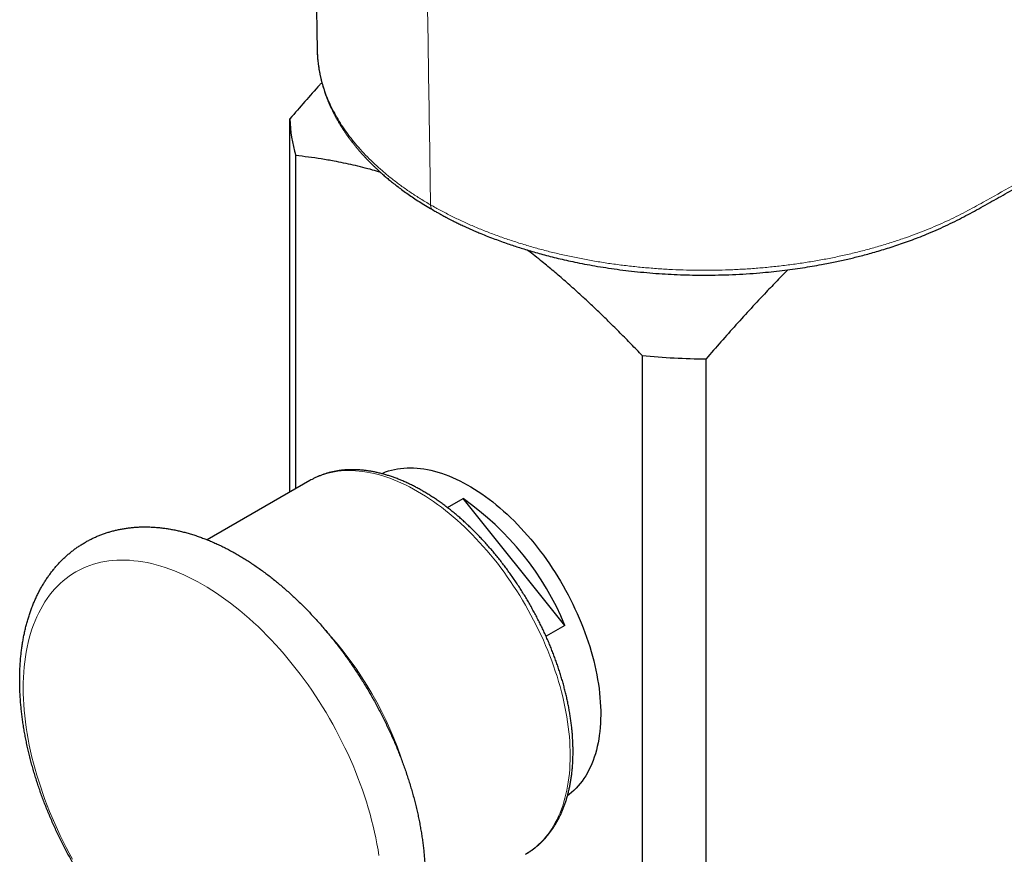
# Model space of a CAD drawing. Header units: millimetres. Extents: x 8 to 1267, y 12 to 683.
# Tile 37 of 50: x 1075 to 1126, y 239 to 281. Entities that reach past the tile are written whole.
import ezdxf

# ---------------------------------------------------------------- set-up
doc = ezdxf.new("R2010")
doc.units = ezdxf.units.MM

msp = doc.modelspace()

# ---------------------------------------------------------------- linework, layer by layer
at = {"color": 7, "linetype": 'Continuous', "lineweight": 30}
for p, q in [((1090.528, 279.839), (1090.528, 279.833)), ((1089.141, 257.237), (1089.141, 276.276)), ((1089.433, 257.406), (1089.433, 274.396)), ((1107.097, 264.199), (1107.097, 234.439)), ((1110.355, 234.27), (1110.355, 264.03)), ((1090.149, 257.819), (1084.926, 254.804)), ((1090.154, 257.822), (1090.149, 257.819)), ((1097.171, 256.444), (1097.965, 256.902)), ((1103.161, 250.439), (1097.965, 256.902)), ((1103.161, 250.439), (1102.197, 249.882))]:
    msp.add_line(p, q, dxfattribs=at)
at = {"color": 252, "linetype": 'Continuous', "lineweight": 0, "flags": 128}
for points in [[(1101.148, 238.766), (1101.149, 238.766), (1101.291, 238.853), (1101.429, 238.945), (1101.563, 239.045), (1101.694, 239.15), (1101.82, 239.262), (1101.942, 239.38), (1102.059, 239.505), (1102.172, 239.635), (1102.281, 239.771), (1102.385, 239.913), (1102.484, 240.061), (1102.579, 240.214), (1102.669, 240.373), (1102.755, 240.537), (1102.835, 240.707), (1102.91, 240.882), (1102.981, 241.062), (1103.046, 241.246), (1103.107, 241.436), (1103.162, 241.631), (1103.212, 241.829), (1103.257, 242.033), (1103.297, 242.241), (1103.331, 242.452), (1103.36, 242.668), (1103.384, 242.888), (1103.403, 243.111), (1103.416, 243.338), (1103.424, 243.569), (1103.427, 243.802), (1103.424, 244.039), (1103.416, 244.278), (1103.403, 244.521), (1103.384, 244.766), (1103.36, 245.013), (1103.331, 245.263), (1103.297, 245.514), (1103.257, 245.768), (1103.212, 246.023), (1103.162, 246.28), (1103.107, 246.538), (1103.046, 246.798), (1102.981, 247.058), (1102.91, 247.319), (1102.835, 247.581), (1102.755, 247.844), (1102.669, 248.106), (1102.579, 248.369), (1102.484, 248.632), (1102.385, 248.895), (1102.281, 249.157), (1102.172, 249.419), (1102.059, 249.679), (1101.942, 249.939), (1101.82, 250.198), (1101.694, 250.455), (1101.563, 250.711), (1101.429, 250.966), (1101.291, 251.218), (1101.149, 251.469), (1101.003, 251.717), (1100.853, 251.963), (1100.7, 252.206), (1100.544, 252.447), (1100.384, 252.685), (1100.221, 252.92), (1100.054, 253.151), (1099.885, 253.38), (1099.713, 253.605), (1099.538, 253.826), (1099.36, 254.043), (1099.18, 254.257), (1098.997, 254.466), (1098.812, 254.672), (1098.625, 254.872), (1098.436, 255.069), (1098.245, 255.26), (1098.052, 255.447), (1097.858, 255.629), (1097.662, 255.806), (1097.465, 255.978), (1097.266, 256.145), (1097.066, 256.306), (1096.866, 256.461), (1096.664, 256.611), (1096.462, 256.756), (1096.259, 256.894), (1096.056, 257.027), (1095.852, 257.154), (1095.649, 257.274), (1095.445, 257.389), (1095.242, 257.497), (1095.039, 257.599), (1094.836, 257.695), (1094.634, 257.784), (1094.432, 257.866), (1094.231, 257.942), (1094.032, 258.012), (1093.833, 258.074), (1093.636, 258.131), (1093.44, 258.18), (1093.245, 258.222), (1093.052, 258.258), (1092.861, 258.287), (1092.672, 258.309), (1092.485, 258.324), (1092.3, 258.333), (1092.118, 258.334), (1091.937, 258.329), (1091.76, 258.316), (1091.585, 258.297), (1091.413, 258.271), (1091.243, 258.238), (1091.077, 258.198), (1090.914, 258.152), (1090.754, 258.099), (1090.597, 258.039), (1090.444, 257.972), (1090.295, 257.899), (1090.154, 257.822)], [(1093.678, 238.699), (1093.631, 238.997), (1093.578, 239.297), (1093.519, 239.599), (1093.454, 239.902), (1093.383, 240.207), (1093.306, 240.513), (1093.224, 240.82), (1093.135, 241.128), (1093.04, 241.437), (1092.94, 241.746), (1092.834, 242.055), (1092.723, 242.364), (1092.606, 242.673), (1092.483, 242.981), (1092.356, 243.288), (1092.223, 243.595), (1092.085, 243.9), (1091.941, 244.204), (1091.793, 244.507), (1091.64, 244.808), (1091.482, 245.107), (1091.32, 245.404), (1091.153, 245.698), (1090.981, 245.99), (1090.805, 246.279), (1090.626, 246.565), (1090.441, 246.848), (1090.253, 247.128), (1090.062, 247.404), (1089.866, 247.676), (1089.667, 247.945), (1089.465, 248.209), (1089.259, 248.469), (1089.05, 248.725), (1088.838, 248.976), (1088.624, 249.222), (1088.406, 249.463), (1088.186, 249.699), (1087.964, 249.93), (1087.739, 250.156), (1087.513, 250.375), (1087.284, 250.589), (1087.054, 250.797), (1086.822, 250.999), (1086.588, 251.195), (1086.354, 251.384), (1086.118, 251.567), (1085.881, 251.744), (1085.643, 251.914), (1085.405, 252.076), (1085.166, 252.232), (1084.927, 252.381), (1084.687, 252.523), (1084.448, 252.658), (1084.209, 252.785), (1083.97, 252.905), (1083.731, 253.017), (1083.494, 253.122), (1083.257, 253.219), (1083.021, 253.308), (1082.786, 253.39), (1082.553, 253.464), (1082.321, 253.53), (1082.09, 253.588), (1081.862, 253.638), (1081.635, 253.68), (1081.41, 253.714), (1081.188, 253.739), (1080.968, 253.757), (1080.751, 253.767), (1080.536, 253.769), (1080.324, 253.762), (1080.115, 253.748), (1079.91, 253.725), (1079.707, 253.695), (1079.508, 253.656), (1079.313, 253.609), (1079.121, 253.555), (1078.933, 253.492), (1078.749, 253.421), (1078.569, 253.343), (1078.393, 253.257), (1078.222, 253.163), (1078.055, 253.061), (1077.892, 252.952), (1077.734, 252.836), (1077.581, 252.711), (1077.433, 252.58), (1077.29, 252.441), (1077.152, 252.295), (1077.019, 252.142), (1076.891, 251.982), (1076.769, 251.815), (1076.652, 251.641), (1076.54, 251.461), (1076.434, 251.274), (1076.334, 251.081), (1076.24, 250.882), (1076.151, 250.676), (1076.068, 250.465), (1075.991, 250.247), (1075.92, 250.024), (1075.855, 249.796), (1075.796, 249.562), (1075.743, 249.323), (1075.697, 249.079), (1075.656, 248.83), (1075.622, 248.576), (1075.594, 248.318), (1075.572, 248.055), (1075.556, 247.788), (1075.547, 247.518), (1075.544, 247.243), (1075.547, 246.965), (1075.556, 246.683), (1075.572, 246.398), (1075.594, 246.11), (1075.622, 245.82), (1075.656, 245.526), (1075.697, 245.23), (1075.743, 244.932), (1075.796, 244.632), (1075.855, 244.33), (1075.92, 244.027), (1075.991, 243.722), (1076.068, 243.416), (1076.151, 243.108), (1076.24, 242.801), (1076.334, 242.492), (1076.434, 242.183), (1076.54, 241.874), (1076.652, 241.565), (1076.769, 241.256)], [(1076.769, 241.256), (1076.891, 240.948), (1077.019, 240.641), (1077.152, 240.334), (1077.29, 240.029), (1077.433, 239.724), (1077.581, 239.422), (1077.734, 239.121), (1077.892, 238.822), (1078.055, 238.525)]]:
    msp.add_lwpolyline(points, dxfattribs=at)
at = {"color": 7, "linetype": 'Continuous', "lineweight": 30, "flags": 128}
msp.add_lwpolyline([(1093.81, 258.181), (1093.876, 258.209), (1094.019, 258.265), (1094.166, 258.315), (1094.317, 258.358), (1094.47, 258.394), (1094.626, 258.424), (1094.785, 258.447), (1094.947, 258.463), (1095.111, 258.473), (1095.278, 258.475), (1095.447, 258.471), (1095.619, 258.46), (1095.792, 258.443), (1095.968, 258.418), (1096.145, 258.387), (1096.324, 258.35), (1096.504, 258.305), (1096.686, 258.254), (1096.868, 258.197), (1097.052, 258.133), (1097.237, 258.062), (1097.423, 257.985), (1097.61, 257.901), (1097.797, 257.812), (1097.984, 257.716), (1098.171, 257.613), (1098.359, 257.505), (1098.546, 257.391), (1098.734, 257.271), (1098.921, 257.145), (1099.107, 257.013), (1099.293, 256.875), (1099.478, 256.732), (1099.662, 256.584), (1099.845, 256.431), (1100.026, 256.272), (1100.207, 256.108), (1100.386, 255.939), (1100.563, 255.766), (1100.738, 255.588), (1100.911, 255.405), (1101.083, 255.218), (1101.252, 255.027), (1101.419, 254.831), (1101.583, 254.632), (1101.745, 254.429), (1101.904, 254.223), (1102.06, 254.012), (1102.214, 253.799), (1102.364, 253.583), (1102.511, 253.363), (1102.654, 253.141), (1102.795, 252.916), (1102.932, 252.689), (1103.065, 252.46), (1103.194, 252.228), (1103.319, 251.995), (1103.441, 251.759), (1103.559, 251.523), (1103.672, 251.285), (1103.781, 251.046), (1103.886, 250.805), (1103.987, 250.565), (1104.083, 250.323), (1104.174, 250.081), (1104.261, 249.839), (1104.343, 249.597), (1104.421, 249.355), (1104.493, 249.113), (1104.561, 248.872), (1104.624, 248.632), (1104.682, 248.392), (1104.735, 248.154), (1104.783, 247.917), (1104.826, 247.681), (1104.864, 247.447), (1104.896, 247.215), (1104.924, 246.985), (1104.946, 246.757), (1104.963, 246.531), (1104.975, 246.308), (1104.981, 246.088), (1104.982, 245.871), (1104.979, 245.657), (1104.969, 245.445), (1104.955, 245.238), (1104.935, 245.034), (1104.911, 244.833), (1104.881, 244.637), (1104.845, 244.444), (1104.805, 244.256), (1104.76, 244.072), (1104.709, 243.892), (1104.654, 243.718), (1104.593, 243.547), (1104.528, 243.382), (1104.458, 243.222), (1104.383, 243.067), (1104.303, 242.917), (1104.218, 242.772), (1104.129, 242.633), (1104.035, 242.5), (1103.937, 242.372), (1103.834, 242.25), (1103.727, 242.134), (1103.616, 242.024), (1103.5, 241.92), (1103.381, 241.822), (1103.292, 241.755)], dxfattribs=at)
at = {"color": 7, "linetype": 'Continuous', "lineweight": 30}
for centre, radius, start, end in [((1096.5, 276.456), 7.361, 181.3971, 196.2533), ((1110.631, 300.934), 36.905, 264.5051, 269.5711), ((1089.527, 244.799), 14.754, 22.4712, 55.1179)]:
    msp.add_arc(centre, radius, start, end, dxfattribs=at)
at = {"color": 252, "linetype": 'Continuous', "lineweight": 0}
msp.add_arc((1077.286, 237.691), 18.522, 17.5038, 42.5666, dxfattribs=at)
at = {"color": 7, "linetype": 'Continuous', "lineweight": 30}
for points, knots in [([(1122.051, 332.011), (1122.658, 331.659), (1123.865, 330.96), (1125.672, 329.916), (1127.472, 328.879), (1129.29, 327.832), (1131.108, 326.788), (1132.914, 325.752), (1134.686, 324.737), (1136.465, 323.719), (1138.256, 322.696), (1140.061, 321.667), (1141.858, 320.644), (1143.646, 319.628), (1145.362, 318.655), (1147.014, 317.72), (1148.196, 317.052), (1148.971, 316.614), (1149.335, 316.409), (1149.699, 316.204), (1150.063, 315.999), (1150.428, 315.793), (1150.794, 315.587), (1151.405, 315.243), (1152.272, 314.756), (1153.409, 314.118), (1154.579, 313.462), (1155.779, 312.79), (1157.008, 312.103), (1158.257, 311.405), (1159.446, 310.742), (1160.555, 310.124), (1161.291, 309.713), (1161.725, 309.472), (1161.869, 309.392), (1162.012, 309.313), (1162.154, 309.234), (1162.32, 309.142), (1162.545, 309.018), (1162.814, 308.869), (1163.084, 308.719), (1163.325, 308.585), (1163.559, 308.453), (1163.796, 308.317), (1164.027, 308.181), (1164.241, 308.05), (1164.449, 307.918), (1164.661, 307.778), (1164.902, 307.613), (1165.171, 307.419), (1165.458, 307.203), (1165.743, 306.979), (1166.016, 306.755), (1166.42, 306.408), (1166.955, 305.913), (1167.616, 305.235), (1168.189, 304.579), (1168.681, 303.965), (1168.986, 303.556), (1169.182, 303.282), (1169.273, 303.152), (1169.363, 303.02), (1169.454, 302.888), (1169.543, 302.754), (1169.633, 302.618), (1169.798, 302.363), (1170.043, 301.968), (1170.369, 301.407), (1170.707, 300.784), (1171.005, 300.189), (1171.263, 299.635), (1171.482, 299.139), (1171.7, 298.615), (1171.914, 298.063), (1172.09, 297.58), (1172.228, 297.175), (1172.332, 296.859), (1172.432, 296.541), (1172.528, 296.222), (1172.614, 295.924), (1172.685, 295.667), (1172.746, 295.437), (1172.809, 295.195), (1172.881, 294.906), (1172.962, 294.565), (1173.043, 294.2), (1173.113, 293.862), (1173.202, 293.408), (1173.301, 292.845), (1173.381, 292.311), (1173.427, 291.971), (1173.449, 291.806), (1173.469, 291.645), (1173.487, 291.489), (1173.504, 291.336), (1173.551, 290.908), (1173.613, 290.205), (1173.669, 289.232), (1173.692, 288.277), (1173.685, 287.341), (1173.648, 286.429), (1173.579, 285.472), (1173.472, 284.472), (1173.319, 283.43), (1173.127, 282.408), (1172.896, 281.403), (1172.63, 280.433), (1172.327, 279.495), (1171.987, 278.585), (1171.646, 277.791), (1171.318, 277.108), (1171.09, 276.677), (1170.93, 276.39), (1170.845, 276.242), (1170.759, 276.095), (1170.671, 275.949), (1170.582, 275.803), (1170.438, 275.575), (1170.235, 275.267), (1169.969, 274.888), (1169.694, 274.52), (1169.416, 274.174), (1169.157, 273.87), (1168.91, 273.596), (1168.661, 273.336), (1168.383, 273.062), (1168.075, 272.778), (1167.769, 272.519), (1167.472, 272.284), (1167.191, 272.076), (1166.89, 271.869), (1166.567, 271.662), (1166.242, 271.471), (1165.934, 271.305), (1165.666, 271.172), (1165.413, 271.054), (1165.144, 270.938), (1164.85, 270.821), (1164.544, 270.713), (1164.247, 270.618), (1163.959, 270.535), (1163.68, 270.466), (1163.45, 270.412), (1163.311, 270.39), (1163.264, 270.383)], [0, 0, 0, 0, 0.023483, 0.046679, 0.069726, 0.092792, 0.116599, 0.13946, 0.161983, 0.184323, 0.207359, 0.230217, 0.252945, 0.275586, 0.297957, 0.317843, 0.337958, 0.342505, 0.347063, 0.351631, 0.356205, 0.360784, 0.365366, 0.369948, 0.383734, 0.397953, 0.412574, 0.427564, 0.442884, 0.458492, 0.474194, 0.487251, 0.499806, 0.501602, 0.503385, 0.505156, 0.506915, 0.508661, 0.511325, 0.515281, 0.518636, 0.521385, 0.524259, 0.527366, 0.530274, 0.532986, 0.535506, 0.538213, 0.541221, 0.544903, 0.548843, 0.552681, 0.556402, 0.559998, 0.569406, 0.579118, 0.589112, 0.59586, 0.602726, 0.604284, 0.605847, 0.607417, 0.608992, 0.610573, 0.61216, 0.613753, 0.619473, 0.625726, 0.632517, 0.63985, 0.644738, 0.64984, 0.655156, 0.660683, 0.66642, 0.669497, 0.672573, 0.675649, 0.678723, 0.681795, 0.6842, 0.686096, 0.688342, 0.691074, 0.694288, 0.697984, 0.701317, 0.70375, 0.710654, 0.716971, 0.718529, 0.720047, 0.721526, 0.722964, 0.724363, 0.725722, 0.73477, 0.743696, 0.752489, 0.761138, 0.769634, 0.777969, 0.788094, 0.798151, 0.8082, 0.818318, 0.828587, 0.838383, 0.84846, 0.858839, 0.865849, 0.872982, 0.87487, 0.876766, 0.878669, 0.880581, 0.8825, 0.884428, 0.889756, 0.895105, 0.900471, 0.905852, 0.910834, 0.914811, 0.919193, 0.923984, 0.929185, 0.934798, 0.939049, 0.94351, 0.94818, 0.953068, 0.958324, 0.962859, 0.966768, 0.970053, 0.973873, 0.978305, 0.982581, 0.9867, 0.990661, 0.994464, 0.998109, 1, 1, 1, 1]), ([(1115.882, 292.79), (1115.955, 292.748), (1116.385, 292.504), (1117.166, 292.06), (1118.22, 291.463), (1119.257, 290.876), (1120.276, 290.3), (1121.278, 289.736), (1122.236, 289.197), (1123.151, 288.683), (1124.023, 288.194), (1124.881, 287.714), (1125.724, 287.243), (1126.552, 286.781), (1127.365, 286.328), (1128.164, 285.884), (1128.947, 285.449), (1129.716, 285.022), (1130.469, 284.605), (1131.208, 284.197), (1131.918, 283.805), (1132.6, 283.428), (1133.255, 283.068), (1133.896, 282.715), (1134.524, 282.37), (1135.15, 282.026), (1135.775, 281.684), (1136.396, 281.344), (1137.003, 281.012), (1137.594, 280.689), (1138.169, 280.375), (1138.72, 280.075), (1139.245, 279.789), (1139.745, 279.517), (1140.232, 279.253), (1140.705, 278.996), (1141.165, 278.746), (1141.61, 278.505), (1142.044, 278.27), (1142.47, 278.039), (1142.892, 277.811), (1143.448, 277.511), (1144.135, 277.14), (1145.125, 276.607), (1146.281, 275.986), (1147.598, 275.279), (1148.901, 274.582), (1150.184, 273.898), (1151.114, 273.403), (1151.695, 273.095), (1151.932, 272.969), (1152.16, 272.848), (1152.387, 272.727), (1152.614, 272.607), (1152.837, 272.488), (1153.043, 272.378), (1153.232, 272.276), (1153.405, 272.184), (1153.559, 272.102), (1153.693, 272.031), (1153.809, 271.97), (1153.892, 271.927), (1153.948, 271.898), (1153.981, 271.881), (1154.017, 271.863), (1154.056, 271.843), (1154.099, 271.821), (1154.151, 271.795), (1154.215, 271.762), (1154.298, 271.72), (1154.402, 271.669), (1154.526, 271.608), (1154.659, 271.544), (1154.815, 271.471), (1154.983, 271.393), (1155.155, 271.316), (1155.304, 271.251), (1155.43, 271.199), (1155.535, 271.155), (1155.611, 271.125), (1155.666, 271.103), (1155.712, 271.085), (1155.769, 271.062), (1155.84, 271.035), (1155.925, 271.003), (1156.019, 270.968), (1156.117, 270.933), (1156.214, 270.899), (1156.328, 270.859), (1156.456, 270.816), (1156.598, 270.77), (1156.733, 270.727), (1156.902, 270.676), (1157.106, 270.616), (1157.349, 270.55), (1157.589, 270.489), (1157.808, 270.438), (1158.013, 270.393), (1158.203, 270.354), (1158.388, 270.32), (1158.567, 270.289), (1158.747, 270.26), (1158.931, 270.233), (1159.115, 270.21), (1159.262, 270.193), (1159.38, 270.18), (1159.469, 270.171), (1159.56, 270.163), (1159.651, 270.156), (1159.742, 270.149), (1159.841, 270.142), (1159.932, 270.136), (1160.011, 270.132), (1160.069, 270.129), (1160.118, 270.127), (1160.164, 270.125), (1160.214, 270.123), (1160.273, 270.121), (1160.333, 270.119), (1160.39, 270.118), (1160.461, 270.117), (1160.556, 270.115), (1160.67, 270.115), (1160.79, 270.115), (1160.916, 270.117), (1161.047, 270.12), (1161.169, 270.125), (1161.271, 270.129), (1161.357, 270.134), (1161.44, 270.139), (1161.527, 270.144), (1161.616, 270.151), (1161.7, 270.157), (1161.776, 270.164), (1161.851, 270.171), (1161.926, 270.178), (1161.996, 270.185), (1162.057, 270.192), (1162.109, 270.198), (1162.157, 270.203), (1162.207, 270.209), (1162.263, 270.216), (1162.319, 270.224), (1162.369, 270.23), (1162.413, 270.236), (1162.459, 270.242), (1162.513, 270.25), (1162.578, 270.26), (1162.648, 270.271), (1162.715, 270.281), (1162.775, 270.291), (1162.841, 270.302), (1162.92, 270.315), (1162.992, 270.328), (1163.046, 270.338), (1163.081, 270.344), (1163.122, 270.352), (1163.171, 270.361), (1163.22, 270.37), (1163.252, 270.376), (1163.265, 270.379)], [0, 0, 0, 0, 0.004802, 0.028287, 0.051372, 0.074058, 0.096343, 0.118229, 0.139715, 0.15906, 0.178068, 0.196741, 0.215077, 0.233078, 0.250743, 0.268071, 0.285064, 0.301721, 0.318042, 0.334027, 0.349676, 0.364123, 0.378271, 0.392121, 0.405671, 0.418923, 0.432652, 0.446045, 0.459102, 0.471822, 0.484206, 0.496254, 0.507306, 0.518058, 0.528512, 0.538667, 0.548522, 0.558079, 0.567337, 0.576416, 0.585462, 0.594474, 0.612083, 0.629564, 0.658021, 0.686133, 0.713902, 0.741344, 0.768047, 0.773249, 0.778338, 0.78317, 0.787743, 0.792845, 0.797577, 0.801938, 0.80594, 0.8096, 0.812928, 0.815659, 0.818114, 0.820286, 0.820923, 0.821615, 0.822364, 0.823171, 0.824036, 0.825057, 0.826377, 0.828002, 0.830192, 0.832781, 0.835628, 0.838355, 0.842344, 0.845952, 0.84884, 0.851393, 0.853515, 0.855193, 0.855953, 0.856822, 0.857967, 0.85939, 0.861089, 0.863026, 0.865036, 0.866959, 0.868795, 0.871861, 0.874654, 0.877287, 0.879936, 0.884701, 0.889468, 0.894309, 0.898938, 0.90234, 0.906332, 0.910071, 0.913173, 0.916776, 0.920557, 0.923919, 0.927446, 0.929048, 0.930765, 0.932592, 0.934326, 0.935988, 0.937856, 0.939977, 0.941273, 0.942375, 0.943283, 0.944056, 0.945003, 0.94615, 0.947408, 0.948497, 0.949402, 0.951445, 0.953904, 0.955871, 0.958275, 0.960997, 0.963236, 0.965097, 0.96672, 0.968015, 0.969619, 0.971549, 0.973001, 0.974269, 0.975692, 0.977111, 0.978378, 0.979482, 0.980396, 0.98118, 0.982007, 0.98308, 0.984169, 0.985045, 0.985739, 0.986481, 0.987445, 0.988568, 0.989853, 0.991036, 0.991988, 0.992903, 0.994358, 0.995883, 0.996406, 0.996938, 0.997554, 0.998348, 0.999335, 1, 1, 1, 1]), ([(1090.344, 291.822), (1090.345, 291.72), (1090.349, 291.478), (1090.355, 291.092), (1090.362, 290.656), (1090.369, 290.202), (1090.376, 289.729), (1090.384, 289.237), (1090.392, 288.727), (1090.4, 288.198), (1090.408, 287.65), (1090.417, 287.086), (1090.425, 286.508), (1090.434, 285.914), (1090.444, 285.303), (1090.453, 284.673), (1090.463, 284.024), (1090.473, 283.356), (1090.484, 282.668), (1090.494, 282.011), (1090.503, 281.387), (1090.512, 280.799), (1090.52, 280.281), (1090.525, 279.96), (1090.527, 279.839)], [0, 0, 0, 0, 0.0257184, 0.0604668, 0.0968022, 0.1347236, 0.1742301, 0.2152303, 0.2578085, 0.3019646, 0.3476981, 0.3950088, 0.4430091, 0.4925295, 0.5435692, 0.5961279, 0.6502326, 0.7059522, 0.7633691, 0.8225782, 0.870427, 0.9195074, 0.9698837, 1, 1, 1, 1]), ([(1090.526, 279.844), (1090.526, 279.829), (1090.527, 279.795), (1090.529, 279.743), (1090.531, 279.683), (1090.534, 279.615), (1090.537, 279.545), (1090.542, 279.462), (1090.549, 279.374), (1090.557, 279.282), (1090.568, 279.177), (1090.583, 279.047), (1090.606, 278.887), (1090.629, 278.749), (1090.649, 278.641), (1090.664, 278.565), (1090.679, 278.492), (1090.693, 278.425), (1090.707, 278.366), (1090.719, 278.312), (1090.732, 278.259), (1090.747, 278.201), (1090.763, 278.137), (1090.782, 278.068), (1090.802, 277.997), (1090.822, 277.927), (1090.842, 277.861), (1090.869, 277.776), (1090.902, 277.675), (1090.94, 277.564), (1090.97, 277.481), (1090.991, 277.424), (1091.004, 277.388), (1091.016, 277.356), (1091.029, 277.323), (1091.045, 277.281), (1091.067, 277.226), (1091.096, 277.156), (1091.128, 277.08), (1091.162, 277.001), (1091.197, 276.922), (1091.233, 276.844), (1091.27, 276.766), (1091.307, 276.689), (1091.343, 276.615), (1091.378, 276.547), (1091.409, 276.487), (1091.436, 276.435), (1091.46, 276.391), (1091.482, 276.349), (1091.507, 276.303), (1091.539, 276.247), (1091.576, 276.181), (1091.618, 276.109), (1091.662, 276.035), (1091.711, 275.954), (1091.765, 275.866), (1091.825, 275.771), (1091.884, 275.681), (1091.939, 275.6), (1091.987, 275.529), (1092.027, 275.471), (1092.058, 275.427), (1092.086, 275.388), (1092.115, 275.347), (1092.153, 275.295), (1092.199, 275.233), (1092.253, 275.161), (1092.312, 275.083), (1092.386, 274.988), (1092.472, 274.88), (1092.568, 274.764), (1092.659, 274.658), (1092.739, 274.565), (1092.812, 274.483), (1092.877, 274.411), (1092.935, 274.347), (1092.981, 274.298), (1093.014, 274.263), (1093.039, 274.237), (1093.063, 274.212), (1093.093, 274.181), (1093.13, 274.142), (1093.174, 274.097), (1093.235, 274.035), (1093.315, 273.955), (1093.418, 273.855), (1093.538, 273.741), (1093.675, 273.613), (1093.827, 273.476), (1093.994, 273.331), (1094.175, 273.178), (1094.375, 273.015), (1094.595, 272.842), (1094.836, 272.66), (1095.093, 272.474), (1095.367, 272.284), (1095.657, 272.092), (1095.97, 271.894), (1096.23, 271.735), (1096.39, 271.644), (1096.434, 271.619)], [0, 0, 0, 0, 0.00403, 0.009133, 0.015324, 0.022614, 0.030796, 0.038664, 0.049999, 0.060078, 0.068906, 0.084724, 0.102416, 0.121099, 0.129199, 0.137355, 0.145379, 0.152573, 0.158871, 0.164302, 0.170446, 0.176404, 0.183357, 0.191225, 0.19907, 0.20662, 0.213875, 0.220837, 0.234601, 0.246991, 0.257589, 0.261935, 0.265864, 0.269375, 0.272699, 0.276783, 0.283248, 0.291121, 0.299953, 0.30879, 0.317598, 0.326379, 0.335132, 0.343857, 0.352413, 0.360129, 0.366918, 0.372781, 0.377717, 0.382027, 0.387078, 0.393474, 0.401213, 0.409859, 0.418377, 0.426724, 0.438027, 0.449, 0.459641, 0.469456, 0.477769, 0.484576, 0.489879, 0.493523, 0.49836, 0.504496, 0.511931, 0.520663, 0.53035, 0.539737, 0.555163, 0.569318, 0.582207, 0.59437, 0.603664, 0.612725, 0.620967, 0.627541, 0.631319, 0.634186, 0.637154, 0.641072, 0.64594, 0.65176, 0.658532, 0.669613, 0.682562, 0.697381, 0.71407, 0.732632, 0.751644, 0.772288, 0.79456, 0.818459, 0.843981, 0.871122, 0.898188, 0.926682, 0.956594, 0.987915, 1, 1, 1, 1]), ([(1096.434, 271.618), (1096.447, 271.611), (1096.494, 271.583), (1096.57, 271.54), (1096.655, 271.492), (1096.721, 271.455), (1096.771, 271.428), (1096.812, 271.405), (1096.852, 271.383), (1096.896, 271.359), (1096.958, 271.325), (1097.043, 271.28), (1097.154, 271.222), (1097.278, 271.157), (1097.427, 271.081), (1097.603, 270.994), (1097.809, 270.894), (1098.036, 270.787), (1098.278, 270.676), (1098.527, 270.567), (1098.813, 270.444), (1099.135, 270.313), (1099.49, 270.174), (1099.832, 270.047), (1100.16, 269.93), (1100.474, 269.823), (1100.773, 269.725), (1101.081, 269.628), (1101.405, 269.53), (1101.758, 269.429), (1102.126, 269.328), (1102.513, 269.228), (1102.918, 269.13), (1103.342, 269.033), (1103.801, 268.936), (1104.297, 268.84), (1104.831, 268.745), (1105.389, 268.657), (1105.964, 268.576), (1106.561, 268.504), (1107.173, 268.441), (1107.798, 268.389), (1108.421, 268.349), (1109.042, 268.32), (1109.658, 268.303), (1110.307, 268.297), (1110.987, 268.304), (1111.697, 268.327), (1112.401, 268.364), (1113.06, 268.413), (1113.669, 268.47), (1114.224, 268.532), (1114.759, 268.6), (1115.272, 268.674), (1115.763, 268.753), (1116.201, 268.83), (1116.588, 268.904), (1116.929, 268.974), (1117.256, 269.044), (1117.572, 269.116), (1117.878, 269.189), (1118.191, 269.267), (1118.52, 269.353), (1118.869, 269.45), (1119.23, 269.555), (1119.603, 269.669), (1119.986, 269.792), (1120.376, 269.925), (1120.774, 270.068), (1121.18, 270.221), (1121.619, 270.395), (1122.085, 270.592), (1122.569, 270.811), (1123.038, 271.038), (1123.491, 271.272), (1123.931, 271.508), (1124.523, 271.835), (1125.263, 272.254), (1126.164, 272.754), (1127.05, 273.249), (1127.92, 273.736), (1128.69, 274.166), (1129.361, 274.541), (1129.937, 274.863), (1130.504, 275.179), (1130.966, 275.436), (1131.33, 275.64), (1131.606, 275.794), (1131.899, 275.957), (1132.21, 276.13), (1132.538, 276.313), (1132.884, 276.506), (1133.246, 276.708), (1133.626, 276.919), (1134.024, 277.141), (1134.439, 277.372), (1134.871, 277.613), (1135.32, 277.863), (1135.787, 278.123), (1136.288, 278.402), (1136.825, 278.701), (1137.398, 279.02), (1137.993, 279.351), (1138.514, 279.642), (1138.837, 279.822), (1138.954, 279.887)], [0, 0, 0, 0, 0.001059, 0.003874, 0.006166, 0.007936, 0.009186, 0.010175, 0.011229, 0.012391, 0.013663, 0.016207, 0.019097, 0.022335, 0.025918, 0.030634, 0.035837, 0.041528, 0.047666, 0.053764, 0.059683, 0.068397, 0.076699, 0.084591, 0.092076, 0.099156, 0.105831, 0.112101, 0.119564, 0.127172, 0.135097, 0.143336, 0.15189, 0.160761, 0.169951, 0.180433, 0.19131, 0.202588, 0.214234, 0.225911, 0.238256, 0.250569, 0.262808, 0.274936, 0.286962, 0.298897, 0.312859, 0.326721, 0.340499, 0.35419, 0.365541, 0.37657, 0.387255, 0.397557, 0.407481, 0.417036, 0.424287, 0.431317, 0.438126, 0.444717, 0.451092, 0.457471, 0.464642, 0.472156, 0.480016, 0.488227, 0.496791, 0.505553, 0.514651, 0.524057, 0.533772, 0.545697, 0.55765, 0.56955, 0.581354, 0.593014, 0.604562, 0.629074, 0.653431, 0.677537, 0.70115, 0.724256, 0.74013, 0.755757, 0.771138, 0.786273, 0.793285, 0.800766, 0.808717, 0.817137, 0.826026, 0.835384, 0.845212, 0.855509, 0.866276, 0.877512, 0.889217, 0.901391, 0.914035, 0.927148, 0.942115, 0.957649, 0.973752, 0.990423, 1, 1, 1, 1]), ([(1090.768, 278.12), (1090.733, 278.081), (1090.442, 277.761), (1089.899, 277.147), (1089.394, 276.566), (1089.141, 276.276)], [0, 0, 0, 0, 0.063428, 0.531712, 1, 1, 1, 1]), ([(1093.753, 273.543), (1093.619, 273.583), (1093.319, 273.672), (1092.856, 273.794), (1092.365, 273.913), (1091.879, 274.019), (1091.336, 274.125), (1090.737, 274.227), (1090.082, 274.322), (1089.65, 274.371), (1089.433, 274.396)], [0, 0, 0, 0, 0.090744, 0.203488, 0.316234, 0.427722, 0.539211, 0.692799, 0.846405, 1, 1, 1, 1]), ([(1107.097, 264.199), (1106.911, 264.392), (1106.54, 264.779), (1105.978, 265.349), (1105.461, 265.863), (1104.987, 266.324), (1104.558, 266.733), (1104.128, 267.135), (1103.645, 267.575), (1103.109, 268.052), (1102.517, 268.559), (1101.992, 268.991), (1101.566, 269.331), (1101.338, 269.506), (1101.24, 269.581)], [0, 0, 0, 0, 0.098084, 0.196173, 0.294254, 0.367942, 0.441631, 0.515104, 0.588576, 0.688026, 0.78749, 0.886934, 0.95128, 1, 1, 1, 1]), ([(1114.519, 268.571), (1114.338, 268.387), (1113.971, 268.013), (1113.346, 267.359), (1112.645, 266.607), (1111.876, 265.76), (1111.112, 264.902), (1110.607, 264.321), (1110.355, 264.03)], [0, 0, 0, 0, 0.127338, 0.258628, 0.443845, 0.629065, 0.814532, 1, 1, 1, 1]), ([(1101.147, 238.766), (1101.17, 238.779), (1101.24, 238.819), (1101.353, 238.892), (1101.488, 238.984), (1101.619, 239.082), (1101.746, 239.186), (1101.869, 239.295), (1101.989, 239.41), (1102.105, 239.53), (1102.217, 239.656), (1102.325, 239.786), (1102.429, 239.922), (1102.529, 240.063), (1102.624, 240.21), (1102.716, 240.361), (1102.803, 240.517), (1102.886, 240.678), (1102.964, 240.844), (1103.038, 241.014), (1103.107, 241.189), (1103.172, 241.368), (1103.232, 241.552), (1103.287, 241.739), (1103.337, 241.931), (1103.383, 242.127), (1103.424, 242.326), (1103.46, 242.529), (1103.491, 242.736), (1103.517, 242.945), (1103.538, 243.158), (1103.554, 243.374), (1103.566, 243.593), (1103.572, 243.815), (1103.574, 244.039), (1103.571, 244.266), (1103.563, 244.495), (1103.55, 244.726), (1103.533, 244.96), (1103.51, 245.195), (1103.483, 245.432), (1103.451, 245.67), (1103.414, 245.911), (1103.373, 246.152), (1103.327, 246.395), (1103.276, 246.639), (1103.221, 246.883), (1103.161, 247.129), (1103.096, 247.375), (1103.028, 247.621), (1102.954, 247.868), (1102.877, 248.116), (1102.795, 248.363), (1102.709, 248.61), (1102.619, 248.857), (1102.524, 249.104), (1102.425, 249.35), (1102.323, 249.595), (1102.216, 249.84), (1102.106, 250.083), (1101.991, 250.326), (1101.873, 250.567), (1101.752, 250.808), (1101.626, 251.046), (1101.497, 251.283), (1101.365, 251.518), (1101.229, 251.751), (1101.09, 251.982), (1100.948, 252.211), (1100.802, 252.438), (1100.653, 252.662), (1100.502, 252.884), (1100.347, 253.103), (1100.19, 253.319), (1100.03, 253.532), (1099.868, 253.742), (1099.703, 253.948), (1099.535, 254.152), (1099.365, 254.352), (1099.193, 254.548), (1099.019, 254.741), (1098.843, 254.929), (1098.664, 255.114), (1098.484, 255.295), (1098.302, 255.471), (1098.119, 255.644), (1097.934, 255.812), (1097.747, 255.975), (1097.559, 256.134), (1097.37, 256.288), (1097.18, 256.438), (1096.989, 256.582), (1096.797, 256.722), (1096.604, 256.856), (1096.41, 256.985), (1096.216, 257.109), (1096.021, 257.228), (1095.826, 257.342), (1095.631, 257.449), (1095.436, 257.552), (1095.24, 257.648), (1095.045, 257.739), (1094.849, 257.824), (1094.655, 257.904), (1094.46, 257.977), (1094.266, 258.044), (1094.073, 258.106), (1093.881, 258.161), (1093.689, 258.21), (1093.499, 258.253), (1093.31, 258.289), (1093.122, 258.32), (1092.936, 258.344), (1092.752, 258.362), (1092.569, 258.373), (1092.388, 258.379), (1092.21, 258.377), (1092.033, 258.37), (1091.859, 258.357), (1091.687, 258.337), (1091.518, 258.311), (1091.351, 258.279), (1091.187, 258.24), (1091.026, 258.196), (1090.868, 258.146), (1090.713, 258.089), (1090.561, 258.027), (1090.412, 257.959), (1090.277, 257.891), (1090.192, 257.843), (1090.155, 257.822)], [0, 0, 0, 0, 0.003671, 0.011253, 0.018836, 0.026423, 0.034016, 0.041619, 0.049234, 0.056864, 0.06451, 0.072174, 0.079859, 0.087563, 0.095289, 0.103036, 0.110804, 0.118593, 0.126401, 0.134227, 0.142071, 0.149931, 0.157805, 0.165692, 0.17359, 0.181498, 0.189414, 0.197338, 0.205267, 0.2132, 0.221137, 0.229077, 0.237018, 0.24496, 0.252903, 0.260845, 0.268786, 0.276726, 0.284664, 0.292601, 0.300535, 0.308468, 0.316399, 0.324327, 0.332253, 0.340177, 0.348099, 0.356018, 0.363936, 0.371851, 0.379764, 0.387676, 0.395586, 0.403494, 0.4114, 0.419305, 0.427209, 0.435112, 0.443013, 0.450914, 0.458813, 0.466712, 0.474611, 0.482509, 0.490406, 0.498304, 0.506201, 0.514099, 0.521997, 0.529895, 0.537793, 0.545692, 0.553592, 0.561492, 0.569394, 0.577296, 0.5852, 0.593105, 0.601011, 0.60892, 0.616829, 0.624741, 0.632655, 0.64057, 0.648488, 0.656408, 0.66433, 0.672255, 0.680182, 0.688112, 0.696044, 0.703978, 0.711915, 0.719854, 0.727796, 0.735739, 0.743685, 0.751632, 0.759581, 0.76753, 0.77548, 0.783429, 0.791378, 0.799324, 0.807268, 0.815208, 0.823143, 0.831072, 0.838993, 0.846905, 0.854807, 0.862697, 0.870573, 0.878433, 0.886277, 0.894102, 0.901909, 0.909694, 0.917458, 0.925201, 0.932922, 0.940622, 0.9483, 0.955959, 0.9636, 0.971225, 0.978836, 0.986435, 0.994026, 1, 1, 1, 1]), ([(1076.65, 241.324), (1076.669, 241.275), (1076.725, 241.132), (1076.82, 240.898), (1076.936, 240.62), (1077.057, 240.344), (1077.181, 240.069), (1077.31, 239.795), (1077.442, 239.522), (1077.578, 239.251), (1077.718, 238.981), (1077.861, 238.713), (1078.008, 238.447), (1078.159, 238.183), (1078.313, 237.92), (1078.47, 237.66), (1078.631, 237.402), (1078.795, 237.146), (1078.962, 236.893), (1079.132, 236.642), (1079.305, 236.394), (1079.481, 236.149), (1079.661, 235.907), (1079.843, 235.668), (1080.027, 235.431), (1080.215, 235.199), (1080.405, 234.969), (1080.597, 234.743), (1080.792, 234.521), (1080.989, 234.302), (1081.189, 234.087), (1081.39, 233.876), (1081.594, 233.668), (1081.8, 233.465), (1082.008, 233.266), (1082.218, 233.072), (1082.429, 232.881), (1082.642, 232.696), (1082.857, 232.514), (1083.074, 232.338), (1083.292, 232.166), (1083.511, 231.999), (1083.731, 231.837), (1083.953, 231.68), (1084.176, 231.528), (1084.4, 231.381), (1084.625, 231.24), (1084.851, 231.104), (1085.077, 230.974), (1085.304, 230.849), (1085.532, 230.73), (1085.76, 230.616), (1085.988, 230.509), (1086.217, 230.407), (1086.445, 230.311), (1086.674, 230.222), (1086.902, 230.139), (1087.13, 230.061), (1087.358, 229.991), (1087.585, 229.926), (1087.811, 229.868), (1088.036, 229.817), (1088.26, 229.772), (1088.483, 229.733), (1088.705, 229.701), (1088.925, 229.676), (1089.144, 229.657), (1089.361, 229.645), (1089.576, 229.639), (1089.789, 229.64), (1089.999, 229.647), (1090.208, 229.661), (1090.414, 229.681), (1090.617, 229.708), (1090.818, 229.741), (1091.016, 229.78), (1091.211, 229.825), (1091.404, 229.876), (1091.593, 229.934), (1091.78, 229.997), (1091.963, 230.067), (1092.144, 230.142), (1092.321, 230.223), (1092.494, 230.311), (1092.665, 230.403), (1092.832, 230.502), (1092.995, 230.606), (1093.155, 230.716), (1093.312, 230.831), (1093.465, 230.952), (1093.614, 231.078), (1093.759, 231.21), (1093.9, 231.347), (1094.038, 231.49), (1094.172, 231.637), (1094.301, 231.79), (1094.427, 231.949), (1094.548, 232.112), (1094.665, 232.281), (1094.778, 232.455), (1094.886, 232.633), (1094.99, 232.817), (1095.09, 233.006), (1095.185, 233.199), (1095.275, 233.398), (1095.36, 233.6), (1095.441, 233.808), (1095.516, 234.02), (1095.587, 234.236), (1095.653, 234.456), (1095.714, 234.68), (1095.77, 234.909), (1095.82, 235.141), (1095.866, 235.376), (1095.906, 235.615), (1095.941, 235.858), (1095.971, 236.103), (1095.995, 236.352), (1096.015, 236.603), (1096.029, 236.857), (1096.039, 237.114), (1096.043, 237.373), (1096.042, 237.634), (1096.035, 237.898), (1096.024, 238.164), (1096.008, 238.431), (1095.986, 238.7), (1095.96, 238.971), (1095.929, 239.243), (1095.892, 239.517), (1095.851, 239.792), (1095.805, 240.068), (1095.755, 240.345), (1095.699, 240.622), (1095.639, 240.901), (1095.574, 241.18), (1095.505, 241.46), (1095.43, 241.74), (1095.352, 242.02), (1095.269, 242.3), (1095.181, 242.581), (1095.089, 242.861), (1094.993, 243.141), (1094.892, 243.42), (1094.787, 243.7), (1094.678, 243.978), (1094.565, 244.256), (1094.448, 244.533), (1094.326, 244.809), (1094.201, 245.084), (1094.072, 245.358), (1093.939, 245.63), (1093.802, 245.901), (1093.662, 246.171), (1093.518, 246.438), (1093.37, 246.704), (1093.219, 246.968), (1093.065, 247.231), (1092.907, 247.49), (1092.745, 247.748), (1092.581, 248.003), (1092.413, 248.256), (1092.242, 248.506), (1092.068, 248.754), (1091.892, 248.998), (1091.712, 249.24), (1091.529, 249.479), (1091.344, 249.714), (1091.156, 249.946), (1090.966, 250.175), (1090.773, 250.401), (1090.578, 250.622), (1090.38, 250.841), (1090.18, 251.055), (1089.978, 251.265), (1089.774, 251.472), (1089.568, 251.674), (1089.359, 251.872), (1089.149, 252.066), (1088.937, 252.256), (1088.724, 252.44), (1088.509, 252.621), (1088.292, 252.797), (1088.074, 252.968), (1087.854, 253.134), (1087.634, 253.295), (1087.412, 253.451), (1087.188, 253.602), (1086.964, 253.747), (1086.739, 253.888), (1086.513, 254.023), (1086.287, 254.152), (1086.06, 254.276), (1085.832, 254.394), (1085.604, 254.506), (1085.376, 254.613), (1085.147, 254.713), (1084.918, 254.808), (1084.69, 254.896), (1084.462, 254.978), (1084.234, 255.054), (1084.006, 255.124), (1083.779, 255.187), (1083.553, 255.244), (1083.328, 255.294), (1083.104, 255.338), (1082.881, 255.375), (1082.66, 255.406), (1082.44, 255.43), (1082.222, 255.448), (1082.005, 255.459), (1081.791, 255.463), (1081.578, 255.461), (1081.368, 255.453), (1081.16, 255.438), (1080.955, 255.416), (1080.752, 255.388), (1080.551, 255.354), (1080.354, 255.314), (1080.159, 255.268), (1079.967, 255.215), (1079.778, 255.157), (1079.592, 255.092), (1079.409, 255.021), (1079.229, 254.945), (1079.053, 254.863), (1078.88, 254.774), (1078.71, 254.681), (1078.544, 254.581), (1078.381, 254.476), (1078.221, 254.365), (1078.066, 254.249), (1077.914, 254.127), (1077.765, 253.999), (1077.621, 253.867), (1077.48, 253.729), (1077.343, 253.585), (1077.21, 253.436), (1077.081, 253.282), (1076.957, 253.123), (1076.836, 252.959), (1076.72, 252.789), (1076.608, 252.614), (1076.5, 252.434), (1076.397, 252.25), (1076.298, 252.06), (1076.204, 251.866), (1076.115, 251.667), (1076.031, 251.463), (1075.951, 251.255), (1075.876, 251.042), (1075.806, 250.825), (1075.741, 250.604), (1075.682, 250.379), (1075.627, 250.15), (1075.577, 249.918), (1075.533, 249.681), (1075.494, 249.442), (1075.459, 249.199), (1075.43, 248.953), (1075.407, 248.703), (1075.388, 248.452), (1075.375, 248.197), (1075.367, 247.94), (1075.363, 247.68), (1075.366, 247.418), (1075.373, 247.154), (1075.385, 246.888), (1075.402, 246.621), (1075.424, 246.351), (1075.452, 246.08), (1075.484, 245.808), (1075.521, 245.534), (1075.563, 245.259), (1075.61, 244.983), (1075.662, 244.705), (1075.718, 244.427), (1075.779, 244.149), (1075.845, 243.87), (1075.915, 243.59), (1075.99, 243.31), (1076.07, 243.03), (1076.154, 242.749), (1076.242, 242.469), (1076.335, 242.189), (1076.432, 241.909), (1076.532, 241.634), (1076.605, 241.439), (1076.645, 241.338), (1076.65, 241.324)], [0, 0, 0, 0, 0.00189, 0.00544, 0.008988, 0.012536, 0.016083, 0.019629, 0.023174, 0.026719, 0.030263, 0.033807, 0.037351, 0.040895, 0.044438, 0.047982, 0.051526, 0.05507, 0.058614, 0.062159, 0.065705, 0.069252, 0.072799, 0.076347, 0.079897, 0.083448, 0.087, 0.090553, 0.094108, 0.097665, 0.101223, 0.104783, 0.108345, 0.11191, 0.115476, 0.119044, 0.122615, 0.126188, 0.129763, 0.13334, 0.13692, 0.140502, 0.144086, 0.147672, 0.15126, 0.15485, 0.158442, 0.162035, 0.165629, 0.169224, 0.172819, 0.176414, 0.180008, 0.1836, 0.18719, 0.190777, 0.19436, 0.197938, 0.20151, 0.205075, 0.208633, 0.212181, 0.215719, 0.219246, 0.22276, 0.226261, 0.229749, 0.233221, 0.236678, 0.240119, 0.243543, 0.246951, 0.250343, 0.253719, 0.257079, 0.260424, 0.263755, 0.267072, 0.270377, 0.273671, 0.276955, 0.28023, 0.283499, 0.286762, 0.290021, 0.293279, 0.296535, 0.299793, 0.303052, 0.306315, 0.309584, 0.31286, 0.316144, 0.319437, 0.322742, 0.326059, 0.329389, 0.332734, 0.336092, 0.339467, 0.342856, 0.346262, 0.349684, 0.353121, 0.356574, 0.360042, 0.363524, 0.367019, 0.370528, 0.374048, 0.377579, 0.381121, 0.38467, 0.388228, 0.391793, 0.395363, 0.398938, 0.402517, 0.406099, 0.409683, 0.413269, 0.416856, 0.420444, 0.424031, 0.427618, 0.431204, 0.434789, 0.438372, 0.441954, 0.445534, 0.449112, 0.452688, 0.456262, 0.459834, 0.463405, 0.466973, 0.470539, 0.474103, 0.477665, 0.481225, 0.484784, 0.48834, 0.491896, 0.495449, 0.499002, 0.502553, 0.506102, 0.509651, 0.513198, 0.516745, 0.520291, 0.523836, 0.527381, 0.530925, 0.534469, 0.538013, 0.541556, 0.5451, 0.548643, 0.552187, 0.555732, 0.559276, 0.562821, 0.566367, 0.569914, 0.573461, 0.57701, 0.58056, 0.584111, 0.587663, 0.591217, 0.594772, 0.598329, 0.601888, 0.605448, 0.609011, 0.612575, 0.616142, 0.619711, 0.623282, 0.626855, 0.630431, 0.634008, 0.637588, 0.641171, 0.644755, 0.648342, 0.65193, 0.655521, 0.659113, 0.662706, 0.6663, 0.669895, 0.67349, 0.677085, 0.680678, 0.68427, 0.68786, 0.691446, 0.695028, 0.698605, 0.702176, 0.70574, 0.709296, 0.712842, 0.716378, 0.719903, 0.723415, 0.726914, 0.730398, 0.733868, 0.737321, 0.740759, 0.744181, 0.747586, 0.750975, 0.754348, 0.757705, 0.761047, 0.764375, 0.76769, 0.770993, 0.774285, 0.777567, 0.780841, 0.784109, 0.787371, 0.79063, 0.793887, 0.797143, 0.800401, 0.803661, 0.806925, 0.810195, 0.813472, 0.816758, 0.820054, 0.823361, 0.82668, 0.830013, 0.83336, 0.836721, 0.840098, 0.843491, 0.8469, 0.850324, 0.853765, 0.85722, 0.860691, 0.864175, 0.867673, 0.871184, 0.874707, 0.87824, 0.881783, 0.885334, 0.888893, 0.892459, 0.89603, 0.899606, 0.903185, 0.906768, 0.910353, 0.913939, 0.917526, 0.921114, 0.924701, 0.928288, 0.931873, 0.935458, 0.939041, 0.942622, 0.946202, 0.94978, 0.953356, 0.956929, 0.960501, 0.964071, 0.967639, 0.971204, 0.974768, 0.97833, 0.98189, 0.985448, 0.989004, 0.992559, 0.996113, 0.999477, 1, 1, 1, 1])]:
    msp.add_open_spline(points, degree=3, knots=knots, dxfattribs=at)
at = {"color": 252, "linetype": 'Continuous', "lineweight": 0}
for points, knots in [([(1124.258, 326.821), (1125.557, 326.072), (1128.153, 324.573), (1132.063, 322.329), (1135.982, 320.09), (1139.753, 317.945), (1143.375, 315.893), (1146.707, 314.013), (1149.003, 312.724), (1150.254, 312.022), (1150.598, 311.829), (1150.941, 311.637), (1151.285, 311.444), (1151.63, 311.251), (1151.974, 311.059), (1152.443, 310.796), (1153.042, 310.461), (1153.777, 310.05), (1154.44, 309.68), (1155.028, 309.352), (1155.399, 309.145), (1155.637, 309.013), (1155.738, 308.956), (1155.844, 308.897), (1155.96, 308.833), (1156.085, 308.763), (1156.214, 308.691), (1156.342, 308.619), (1156.551, 308.503), (1156.836, 308.344), (1157.192, 308.146), (1157.533, 307.956), (1157.858, 307.775), (1158.168, 307.602), (1158.451, 307.445), (1158.709, 307.301), (1158.942, 307.172), (1159.185, 307.037), (1159.361, 306.939), (1159.475, 306.875), (1159.509, 306.857), (1159.543, 306.838), (1159.576, 306.82), (1159.609, 306.801), (1159.839, 306.674), (1160.069, 306.546), (1160.301, 306.418), (1160.336, 306.399), (1160.371, 306.379), (1160.406, 306.36), (1160.441, 306.341), (1160.476, 306.322), (1160.513, 306.301), (1160.591, 306.258), (1160.709, 306.193), (1160.875, 306.101), (1161.044, 306.007), (1161.212, 305.913), (1161.362, 305.829), (1161.498, 305.752), (1161.628, 305.678), (1161.765, 305.598), (1161.91, 305.511), (1162.06, 305.418), (1162.208, 305.324), (1162.363, 305.223), (1162.581, 305.075), (1162.86, 304.876), (1163.219, 304.603), (1163.601, 304.29), (1164.005, 303.933), (1164.398, 303.557), (1164.781, 303.162), (1165.153, 302.75), (1165.511, 302.322), (1165.857, 301.879), (1166.19, 301.421), (1166.509, 300.948), (1166.815, 300.46), (1167.108, 299.955), (1167.387, 299.436), (1167.653, 298.906), (1167.903, 298.364), (1168.14, 297.811), (1168.374, 297.22), (1168.601, 296.592), (1168.818, 295.927), (1169.016, 295.252), (1169.194, 294.568), (1169.353, 293.878), (1169.491, 293.184), (1169.604, 292.516), (1169.695, 291.872), (1169.766, 291.254), (1169.822, 290.632), (1169.864, 290.007), (1169.89, 289.381), (1169.902, 288.755), (1169.899, 288.13), (1169.881, 287.477), (1169.845, 286.796), (1169.789, 286.091), (1169.714, 285.393), (1169.62, 284.701), (1169.509, 284.018), (1169.379, 283.347), (1169.237, 282.716), (1169.086, 282.123), (1168.929, 281.568), (1168.757, 281.022), (1168.573, 280.487), (1168.376, 279.966), (1168.167, 279.458), (1167.946, 278.963), (1167.702, 278.458), (1167.434, 277.948), (1167.139, 277.435), (1166.829, 276.943), (1166.505, 276.471), (1166.168, 276.022), (1165.818, 275.595), (1165.47, 275.209), (1165.126, 274.861), (1164.788, 274.548), (1164.44, 274.253), (1164.082, 273.978), (1163.717, 273.722), (1163.344, 273.487), (1162.963, 273.272), (1162.574, 273.078), (1162.177, 272.903), (1161.775, 272.75), (1161.366, 272.618), (1160.95, 272.506), (1160.528, 272.416), (1160.101, 272.348), (1159.67, 272.301), (1159.234, 272.276), (1158.794, 272.273), (1158.35, 272.29), (1157.905, 272.329), (1157.458, 272.389), (1157.009, 272.47), (1156.558, 272.572), (1156.104, 272.695), (1155.685, 272.828), (1155.303, 272.963), (1154.962, 273.096), (1154.693, 273.211), (1154.492, 273.301), (1154.355, 273.364), (1154.214, 273.431), (1154.068, 273.502), (1153.924, 273.573), (1153.755, 273.658), (1153.553, 273.761), (1153.318, 273.883), (1153.143, 273.976), (1153.033, 274.034), (1152.985, 274.06), (1152.943, 274.082), (1152.896, 274.107), (1152.837, 274.138), (1152.753, 274.183), (1152.649, 274.239), (1152.53, 274.303), (1152.411, 274.367), (1152.3, 274.426), (1152.188, 274.485), (1152.066, 274.551), (1151.918, 274.629), (1151.755, 274.715), (1151.584, 274.806), (1151.415, 274.895), (1151.179, 275.02), (1150.879, 275.179), (1150.533, 275.363), (1150.215, 275.531), (1149.924, 275.685), (1149.648, 275.832), (1149.415, 275.955), (1149.223, 276.057), (1149.07, 276.139), (1148.921, 276.218), (1148.779, 276.293), (1148.643, 276.366), (1148.495, 276.444), (1148.332, 276.532), (1147.819, 276.805), (1147.246, 277.11), (1146.617, 277.446), (1146.262, 277.637), (1145.905, 277.828), (1145.546, 278.02), (1145.186, 278.213), (1143.568, 279.081), (1140.7, 280.626), (1136.595, 282.856), (1132.508, 285.094), (1128.439, 287.34), (1124.387, 289.594), (1120.353, 291.856), (1117.676, 293.372), (1116.339, 294.13)], [0, 0, 0, 0, 0.034695, 0.06933, 0.103907, 0.138425, 0.168752, 0.199035, 0.225647, 0.228632, 0.231617, 0.234601, 0.237584, 0.240568, 0.24355, 0.246533, 0.252763, 0.259121, 0.265607, 0.269957, 0.274363, 0.275235, 0.276109, 0.276985, 0.277977, 0.27911, 0.280229, 0.281333, 0.282422, 0.285632, 0.288707, 0.291646, 0.294449, 0.297116, 0.299648, 0.301763, 0.303774, 0.305679, 0.308033, 0.308328, 0.308619, 0.308908, 0.309193, 0.309475, 0.309754, 0.31513, 0.315429, 0.315728, 0.316028, 0.316328, 0.316628, 0.316929, 0.31723, 0.317577, 0.318956, 0.320248, 0.321858, 0.32331, 0.324602, 0.325735, 0.326814, 0.327957, 0.329302, 0.330617, 0.331903, 0.333202, 0.334739, 0.337752, 0.34076, 0.344634, 0.348513, 0.352403, 0.356307, 0.360204, 0.364094, 0.36798, 0.371869, 0.375738, 0.379624, 0.383535, 0.387474, 0.391382, 0.395299, 0.39923, 0.403179, 0.407679, 0.412177, 0.416678, 0.421193, 0.425697, 0.430186, 0.434666, 0.438587, 0.442525, 0.446484, 0.450468, 0.454447, 0.45843, 0.462422, 0.466427, 0.471018, 0.4756, 0.480177, 0.484777, 0.489376, 0.493953, 0.498515, 0.502509, 0.506503, 0.510502, 0.514511, 0.518496, 0.522477, 0.526458, 0.530445, 0.534993, 0.539529, 0.544059, 0.548599, 0.553131, 0.557648, 0.562156, 0.566098, 0.570038, 0.573981, 0.577933, 0.581868, 0.585796, 0.589723, 0.593653, 0.597585, 0.601506, 0.605419, 0.609331, 0.613263, 0.617178, 0.621083, 0.624981, 0.628896, 0.632793, 0.636676, 0.640551, 0.644422, 0.648296, 0.652177, 0.65607, 0.659046, 0.661969, 0.66481, 0.665947, 0.667122, 0.668336, 0.669589, 0.670879, 0.672029, 0.673966, 0.676082, 0.678093, 0.678504, 0.678921, 0.679343, 0.679584, 0.680135, 0.68086, 0.68176, 0.682835, 0.683929, 0.68486, 0.685706, 0.686808, 0.688033, 0.68954, 0.691019, 0.69247, 0.693894, 0.697142, 0.700236, 0.702869, 0.705381, 0.70777, 0.710037, 0.711416, 0.712746, 0.714026, 0.715257, 0.716438, 0.71757, 0.719082, 0.72069, 0.73089, 0.733957, 0.737039, 0.740134, 0.743245, 0.746369, 0.749508, 0.785371, 0.821205, 0.857013, 0.892795, 0.928553, 0.964287, 1, 1, 1, 1]), ([(1096.309, 271.884), (1096.275, 274.159), (1096.206, 278.708), (1096.132, 283.468), (1096.091, 286.167), (1096.082, 286.804), (1096.072, 287.441), (1096.063, 288.078), (1096.055, 288.716), (1096.047, 289.284), (1096.025, 289.774), (1095.992, 290.186), (1095.943, 290.586), (1095.878, 290.976), (1095.799, 291.353), (1095.705, 291.718), (1095.591, 292.085), (1095.47, 292.42), (1095.376, 292.627), (1095.337, 292.715)], [0, 0, 0, 0, 0.320155, 0.64031, 0.670191, 0.700072, 0.729953, 0.759834, 0.789716, 0.819597, 0.839719, 0.859839, 0.879962, 0.900087, 0.920212, 0.940337, 0.96046, 0.983323, 1, 1, 1, 1]), ([(1090.528, 279.833), (1090.531, 279.712), (1090.538, 279.452), (1090.582, 279.052), (1090.652, 278.632), (1090.751, 278.212), (1090.878, 277.791), (1091.031, 277.373), (1091.212, 276.959), (1091.418, 276.552), (1091.648, 276.151), (1091.902, 275.758), (1092.181, 275.371), (1092.486, 274.988), (1092.818, 274.609), (1093.178, 274.235), (1093.562, 273.868), (1093.97, 273.509), (1094.399, 273.162), (1094.847, 272.825), (1095.314, 272.5), (1095.799, 272.185), (1096.139, 271.985), (1096.309, 271.884)], [0, 0, 0, 0, 0.040959, 0.088372, 0.135775, 0.184037, 0.232317, 0.280611, 0.328913, 0.377218, 0.424657, 0.472089, 0.519509, 0.566915, 0.615198, 0.663588, 0.712068, 0.760613, 0.8092, 0.856934, 0.90466, 0.952355, 1, 1, 1, 1]), ([(1138.823, 280.019), (1137.231, 279.133), (1133.942, 277.3), (1130.154, 275.191), (1127.466, 273.686), (1125.97, 272.853), (1124.832, 272.212), (1124.034, 271.771), (1123.576, 271.526), (1123.106, 271.284), (1122.618, 271.05), (1122.116, 270.825), (1121.6, 270.609), (1121.071, 270.403), (1120.502, 270.196), (1119.892, 269.991), (1119.241, 269.79), (1118.58, 269.604), (1117.908, 269.432), (1117.23, 269.276), (1116.546, 269.136), (1115.857, 269.011), (1115.158, 268.9), (1114.447, 268.804), (1113.726, 268.721), (1112.998, 268.654), (1112.267, 268.603), (1111.535, 268.568), (1110.806, 268.548), (1110.081, 268.545), (1109.359, 268.556), (1108.637, 268.583), (1107.91, 268.626), (1107.183, 268.685), (1106.456, 268.759), (1105.736, 268.848), (1105.024, 268.953), (1104.324, 269.072), (1103.637, 269.206), (1102.961, 269.353), (1102.294, 269.515), (1101.632, 269.692), (1100.978, 269.885), (1100.333, 270.092), (1099.704, 270.312), (1099.091, 270.545), (1098.498, 270.789), (1097.924, 271.045), (1097.369, 271.312), (1096.828, 271.59), (1096.483, 271.786), (1096.309, 271.884)], [0, 0, 0, 0, 0.129346, 0.267366, 0.307855, 0.34836, 0.388864, 0.400879, 0.413017, 0.425325, 0.437698, 0.450085, 0.462493, 0.474929, 0.487401, 0.501824, 0.516194, 0.530527, 0.544838, 0.559141, 0.573196, 0.587273, 0.601385, 0.615548, 0.62998, 0.644357, 0.658694, 0.673006, 0.687307, 0.701359, 0.71543, 0.729535, 0.74369, 0.758126, 0.772509, 0.786852, 0.801169, 0.815474, 0.829527, 0.843597, 0.8577, 0.871849, 0.886284, 0.900659, 0.914986, 0.929284, 0.943573, 0.957617, 0.97169, 0.985812, 1, 1, 1, 1]), ([(1096.309, 271.884), (1096.311, 271.856), (1096.315, 271.797), (1096.34, 271.721), (1096.378, 271.658), (1096.415, 271.631), (1096.434, 271.618)], [0, 0, 0, 0, 0.236141, 0.486103, 0.746211, 1, 1, 1, 1])]:
    msp.add_open_spline(points, degree=3, knots=knots, dxfattribs=at)

doc.saveas('drawing.dxf')
